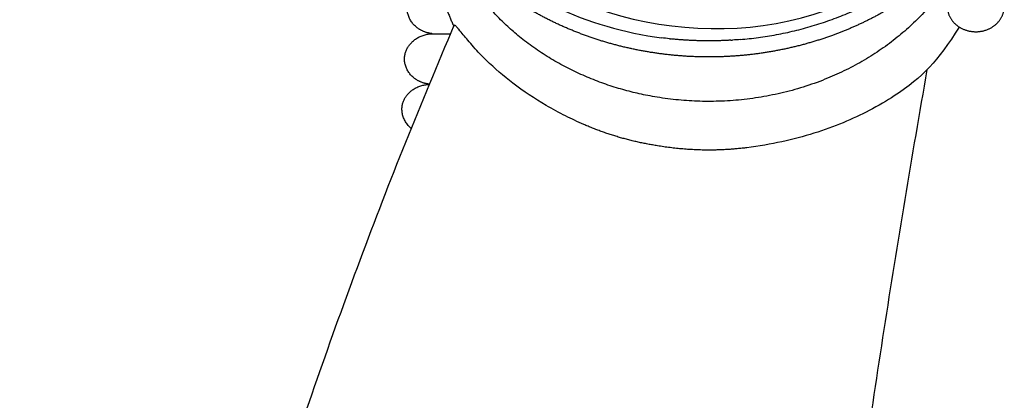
# Model space of a CAD drawing. Header units: millimetres. Extents: x -31695 to -19845, y -5614 to 7253.
# Tile 28 of 256: x -28279 to -28214, y -4047 to -4022. Entities that reach past the tile are written whole.
import ezdxf

# ---------------------------------------------------------------- set-up
doc = ezdxf.new("R2010")
doc.units = ezdxf.units.MM
doc.layers.add('2d', color=7, linetype='Continuous', true_color=0x000000)

msp = doc.modelspace()

# ---------------------------------------------------------------- linework, layer by layer
at = {"layer": '2d', "linetype": 'Continuous', "lineweight": -3}
for points, weights, degree, knots in [([(-28214.441, -4015.023), (-28214.492, -4015.106), (-28214.544, -4015.189), (-28214.597, -4015.272), (-28214.855, -4015.679), (-28215.131, -4016.077), (-28215.423, -4016.466), (-28216.6, -4018.029), (-28218.025, -4019.419), (-28219.668, -4020.605), (-28219.833, -4020.724), (-28220.001, -4020.842), (-28220.171, -4020.957), (-28221.686, -4021.984), (-28223.341, -4022.823), (-28225.108, -4023.459), (-28227.078, -4024.167), (-28229.143, -4024.61), (-28231.26, -4024.779), (-28233.378, -4024.946), (-28235.5, -4024.835), (-28237.582, -4024.449), (-28238.619, -4024.256), (-28239.637, -4023.995), (-28240.63, -4023.669), (-28241.623, -4023.342), (-28242.586, -4022.952), (-28243.514, -4022.499), (-28244.441, -4022.046), (-28245.327, -4021.534), (-28246.195, -4020.946), (-28247.025, -4020.382), (-28247.806, -4019.765), (-28248.533, -4019.098), (-28249.267, -4018.426), (-28249.943, -4017.706), (-28250.556, -4016.943), (-28251.168, -4016.182), (-28251.714, -4015.381), (-28252.19, -4014.546), (-28253.145, -4012.874), (-28253.805, -4011.094), (-28254.157, -4009.245), (-28254.461, -4007.641), (-28254.526, -4006.015), (-28254.351, -4004.396)], [1, 1, 1, 1, 0.999526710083, 0.999526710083, 1, 0.992569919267, 0.992569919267, 1, 1, 1, 1, 0.994086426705, 0.994086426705, 1, 0.992743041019, 0.992743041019, 1, 0.992775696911, 0.992775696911, 1, 0.998175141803, 0.998175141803, 1, 0.99817056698, 0.99817056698, 1, 0.998156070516, 0.998156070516, 1, 0.998182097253, 0.998182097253, 1, 0.99813062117, 0.99813062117, 1, 0.998109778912, 0.998109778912, 1, 0.992434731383, 0.992434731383, 1, 0.994251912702, 0.994251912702, 1], 3, [1.164695, 1.164695, 1.164695, 1.164695, 1.194761, 1.194761, 1.194761, 1.341936, 1.341936, 1.341936, 1.931535, 1.931535, 1.931535, 1.991477, 1.991477, 1.991477, 2.522853, 2.522853, 2.522853, 3.115001, 3.115001, 3.115001, 3.707412, 3.707412, 3.707412, 4.003434, 4.003434, 4.003434, 4.299216, 4.299216, 4.299216, 4.597842, 4.597842, 4.597842, 4.889742, 4.889742, 4.889742, 5.184443, 5.184443, 5.184443, 5.478771, 5.478771, 5.478771, 6.066621, 6.066621, 6.066621, 6.57721, 6.57721, 6.57721, 6.57721]), ([(-28217.523, -4020.039), (-28223.947, -4029.573), (-28236.576, -4027.504), (-28246.939, -4025.806), (-28250.306, -4017.247)], [0.926173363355, 0.784159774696, 1, 0.81574089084, 0.892276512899], 2, [3.547945, 3.547945, 3.547945, 5.609985, 5.609985, 7.370312, 7.370312, 7.370312]), ([(-28251.374, -4023.321), (-28252.017, -4023.252), (-28252.476, -4022.844), (-28253.363, -4022.056), (-28252.883, -4021.027), (-28252.433, -4020.062), (-28251.26, -4020)], [1, 0.945254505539, 1, 0.831469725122, 1, 0.847663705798, 1], 2, [0, 0, 0, 0.1163479, 0.1163479, 0.3225149, 0.3225149, 0.5182454, 0.5182454, 0.5182454]), ([(-28217.477, -4021.568), (-28217.456, -4022.258), (-28216.892, -4022.734), (-28216.327, -4023.209), (-28215.55, -4023.19), (-28214.773, -4023.172), (-28214.238, -4022.67), (-28213.703, -4022.169), (-28213.724, -4021.478)], [1, 0.923879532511, 1, 0.923879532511, 1, 0.923879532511, 1, 0.923879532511, 1], 2, [0, 0, 0, 0.1374447, 0.1374447, 0.2748894, 0.2748894, 0.412334, 0.412334, 0.5497787, 0.5497787, 0.5497787]), ([(-28278.529, -4163.242), (-28278.566, -4156.63), (-28276.212, -4084.27), (-28249.937, -4022.769)], [1, 1.00141826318, 0.986098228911, 1], 2, [-1.395162, -1.395162, -1.395162, 0, 13.675337, 13.675337, 13.675337]), ([(-28251.568, -4026.649), (-28252.202, -4026.576), (-28252.654, -4026.175), (-28253.541, -4025.386), (-28253.061, -4024.357), (-28252.611, -4023.392), (-28251.438, -4023.33)], [1, 0.946618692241, 1, 0.831469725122, 1, 0.847663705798, 1], 2, [0, 0, 0, 0.1148758, 0.1148758, 0.3210428, 0.3210428, 0.5167733, 0.5167733, 0.5167733]), ([(-28252.76, -4029.566), (-28253.719, -4028.717), (-28253.239, -4027.687), (-28252.79, -4026.723), (-28251.617, -4026.66)], [0.984691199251, 0.831469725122, 1, 0.847663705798, 1], 2, [-1.2468349, -1.2468349, -1.2468349, -1.0356238, -1.0356238, -0.8351046, -0.8351046, -0.8351046]), ([(-28230.674, -4030.829), (-28231.927, -4030.986), (-28233.191, -4030.985), (-28234.889, -4030.984), (-28236.556, -4030.701)], [1, 0.997533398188, 1, 0.99556021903, 1], 2, [0, 0, 0, 0.2354109, 0.2354109, 0.5509603, 0.5509603, 0.5509603])]:
    msp.add_rational_spline(points, weights, degree=degree, knots=knots, dxfattribs=at)
for points, knots in [([(-28254.347, -4005.264), (-28254.347, -4006.337), (-28254.128, -4008.52), (-28252.813, -4012.792), (-28249.532, -4017.653), (-28243.555, -4021.864), (-28238.735, -4023.276), (-28236.28, -4023.594)], [0, 0, 0, 0, 0.337464, 0.687203, 1.388364, 2.092602, 2.78638, 2.78638, 2.78638, 2.78638]), ([(-28247.658, -4017.747), (-28247.521, -4017.861), (-28240.57, -4023.468), (-28229.375, -4024.927), (-28221.57, -4019.861)], [-96.172521, -96.172521, -96.172521, -96.172521, -95.643507, -69.719058, -69.719058, -69.719058, -69.719058]), ([(-28241.409, -4029.296), (-28241.812, -4029.12), (-28242.649, -4028.727), (-28244.241, -4027.869), (-28246.025, -4026.679), (-28247.583, -4025.343), (-28248.522, -4024.355), (-28249.118, -4023.667), (-28249.479, -4023.219), (-28249.76, -4022.883), (-28249.842, -4022.792), (-28249.936, -4022.77)], [0, 0, 0, 0, 0.126326, 0.265927, 0.523389, 0.75249, 0.873908, 0.932139, 1.027254, 1.048665, 1.064399, 1.064399, 1.064399, 1.064399]), ([(-28216.684, -4022.885), (-28218.147, -4025.161), (-28219.28, -4026.418), (-28222.012, -4028.063), (-28223.69, -4028.941), (-28224.907, -4029.456), (-28227.596, -4030.299), (-28229.073, -4030.628), (-28230.674, -4030.829)], [-3.40014, -3.40014, -3.40014, -3.40014, 5.571324, 7.840655, 7.840655, 11.877208, 11.877208, 15.873641, 15.873641, 15.873641, 15.873641])]:
    msp.add_open_spline(points, degree=3, knots=knots, dxfattribs=at)
for points, weights in [([(-28231.1, -4023.706), (-28221.008, -4022.855), (-28215.411, -4015.346)], [1, 0.902344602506, 1]), ([(-28251.164, -4018.88), (-28250.848, -4020.921), (-28249.961, -4022.826)], [1.0091937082, 0.996390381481, 1]), ([(-28251.438, -4023.33), (-28251.384, -4023.327), (-28251.329, -4023.327)], [0.958619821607, 0.969386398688, 0.981112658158]), ([(-28251.413, -4023.329), (-28251.371, -4023.327), (-28251.329, -4023.327)], [0.986691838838, 0.992900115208, 0.999651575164]), ([(-28231.724, -4023.751), (-28233.702, -4023.871), (-28235.672, -4023.665)], [1, 0.995711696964, 1]), ([(-28218.816, -4025.701), (-28230.887, -4094.054), (-28231.325, -4163.242)], [1.00004069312, 0.997208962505, 1]), ([(-28251.617, -4026.66), (-28251.594, -4026.659), (-28251.572, -4026.658)], [0.958619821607, 0.962988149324, 0.967514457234]), ([(-28236.556, -4030.701), (-28239.096, -4030.307), (-28241.409, -4029.296)], [1, 0.98988592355, 1])]:
    msp.add_rational_spline(points, weights, degree=2, dxfattribs=at)
for points, degree in [([(-28249.936, -4022.772), (-28249.941, -4022.798), (-28249.946, -4022.824), (-28249.95, -4022.849)], 3), ([(-28251.327, -4023.327), (-28250.751, -4023.327), (-28250.175, -4023.327)], 2), ([(-28235.766, -4023.655), (-28235.937, -4023.636), (-28236.109, -4023.616), (-28236.28, -4023.593)], 3), ([(-28235.766, -4023.656), (-28235.734, -4023.659), (-28235.703, -4023.662), (-28235.672, -4023.665)], 3), ([(-28231.724, -4023.751), (-28231.689, -4023.749), (-28231.653, -4023.747), (-28231.617, -4023.745)], 3), ([(-28231.1, -4023.705), (-28231.272, -4023.72), (-28231.445, -4023.733), (-28231.617, -4023.744)], 3)]:
    msp.add_open_spline(points, degree=degree, dxfattribs=at)

doc.saveas('drawing.dxf')
